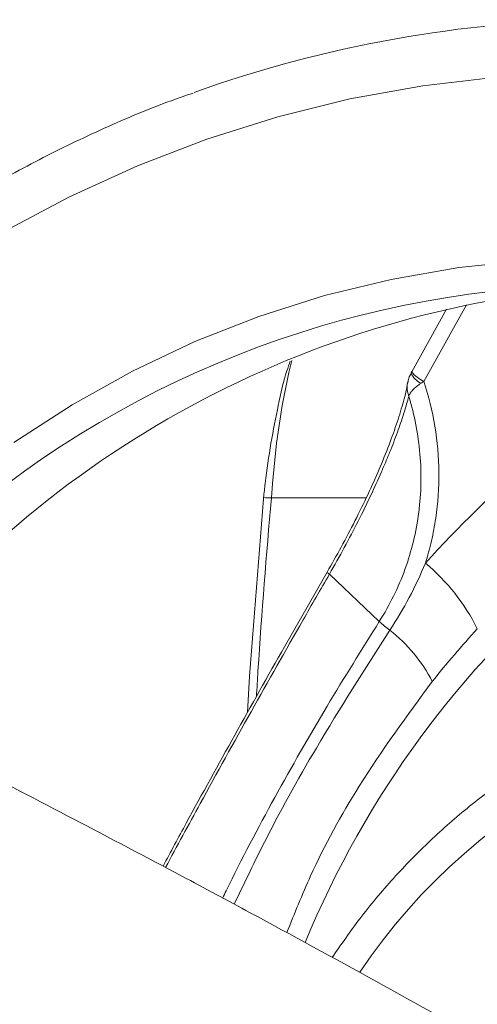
# Model space of a CAD drawing. Header units: millimetres. Extents: x -27 to 453, y 47 to 338.
# Tile 9 of 20: x 61 to 96, y 218 to 292. Entities that reach past the tile are written whole.
import ezdxf

# ---------------------------------------------------------------- set-up
doc = ezdxf.new("R2010")
doc.units = ezdxf.units.MM

msp = doc.modelspace()

# ---------------------------------------------------------------- linework, layer by layer
at = {"color": 7, "linetype": 'Continuous', "lineweight": 15}
for p, q in [((93.438, 270.125), (90.808, 265.408)), ((84.587, 250.119), (88.359, 246.548))]:
    msp.add_line(p, q, dxfattribs=at)
at = {"color": 8, "linetype": 'Continuous', "lineweight": 15}
for p, q in [((94.951, 270.454), (91.73, 264.678)), ((80.205, 255.888), (87.373, 255.888))]:
    msp.add_line(p, q, dxfattribs=at)
at = {"color": 7, "linetype": 'Continuous', "lineweight": 15, "flags": 128}
for points in [[(59.971, 275.976), (64.951, 278.632), (70.076, 280.972), (75.328, 282.987), (80.688, 284.67), (86.137, 286.016), (91.654, 287.018), (97.219, 287.673), (102.813, 287.979), (108.414, 287.936), (114.003, 287.542), (119.558, 286.799), (125.06, 285.711), (130.488, 284.28), (135.823, 282.513), (141.045, 280.416), (146.136, 277.996)], [(60.743, 260.07), (65.138, 262.915), (69.703, 265.457), (74.419, 267.683), (79.265, 269.586), (84.221, 271.157), (89.266, 272.388), (94.377, 273.275), (99.534, 273.815), (104.714, 274.004), (109.895, 273.842), (115.054, 273.329), (120.17, 272.468), (125.221, 271.263), (130.184, 269.718), (135.04, 267.84), (139.766, 265.638), (144.344, 263.121), (148.752, 260.298)]]:
    msp.add_lwpolyline(points, dxfattribs=at)
at = {"color": 8, "linetype": 'Continuous', "lineweight": 15, "flags": 128}
for points in [[(81.756, 266.257), (81.526, 265.358), (81.009, 262.859), (80.598, 260.022), (80.286, 256.964), (80.205, 255.888), (80.205, 255.888), (80.205, 255.888)], [(78.403, 239.673), (78.561, 242.422), (79.603, 255.807), (79.603, 255.807), (79.603, 255.807)]]:
    msp.add_lwpolyline(points, dxfattribs=at)
at = {"color": 7, "linetype": 'Continuous', "lineweight": 15}
for centre, radius, start, end in [((105.946, 198.493), 93.509, 71.45985, 109.74325), ((110.433, 195.738), 76.277, 92.00868, 140.3456), ((105.417, 196.612), 75.358, 51.16575, 132.12539), ((154.683, 194.241), 84.642, 130.42477, 137.93774), ((80.059, 265.037), 9.15, 267.20902, 270.91465), ((81.858, 239.007), 15.565, 26.67925, 50.08969), ((92.272, 250.416), 5.502, 224.66262, 235.47887), ((81.838, 236.538), 11.868, 27.49641, 51.94144)]:
    msp.add_arc(centre, radius, start, end, dxfattribs=at)
at = {"color": 8, "linetype": 'Continuous', "lineweight": 15}
for centre, radius, start, end in [((150.653, 194.27), 73.454, 102.45488, 157.57926), ((92.075, 265.866), 1.431, 202.79264, 247.2599), ((92.788, 266.959), 2.515, 218.07835, 245.12487), ((84.768, 250.476), 0.4, 210.3676, 243.08649), ((125.302, 194.164), 46.328, 87.30066, 146.04029)]:
    msp.add_arc(centre, radius, start, end, dxfattribs=at)
at = {"color": 7, "linetype": 'Continuous', "lineweight": 15}
for points, knots in [([(74.285, 286.459), (73.73, 286.27), (71.453, 285.496), (67.559, 283.834), (62.623, 281.476), (57.831, 278.814), (53.189, 275.884), (48.714, 272.686), (44.419, 269.235), (40.319, 265.539), (36.426, 261.61), (32.753, 257.462), (29.311, 253.106), (26.111, 248.557), (23.163, 243.83), (20.476, 238.938), (18.06, 233.898), (15.921, 228.725), (14.067, 223.436), (12.504, 218.048), (11.236, 212.577), (10.267, 207.041), (9.601, 201.457), (9.239, 195.843), (9.183, 190.217), (9.433, 184.596), (9.989, 178.999), (10.848, 173.443), (12.007, 167.945), (13.464, 162.523), (15.213, 157.195), (17.25, 151.977), (19.566, 146.885), (22.156, 141.937), (25.011, 137.146), (28.122, 132.529), (31.479, 128.101), (35.071, 123.874), (38.888, 119.863), (42.916, 116.08), (47.144, 112.538), (51.557, 109.246), (56.142, 106.218), (60.884, 103.457), (65.771, 100.988), (70.234, 99.003), (73.107, 97.972), (74.267, 97.556)], [0, 0, 0, 0, 0.0073145, 0.0300168, 0.0527209, 0.0754269, 0.0981351, 0.1208457, 0.1435587, 0.1662742, 0.1889923, 0.2117129, 0.234436, 0.2571616, 0.2798895, 0.3026196, 0.3253519, 0.3480861, 0.3708221, 0.3935597, 0.4162988, 0.439039, 0.4617803, 0.4845223, 0.507265, 0.530008, 0.5527511, 0.5754941, 0.5982367, 0.6209788, 0.6437201, 0.6664604, 0.6891994, 0.711937, 0.7346729, 0.757407, 0.7801391, 0.802869, 0.8255966, 0.8483217, 0.8710443, 0.8937643, 0.9164817, 0.9391965, 0.9619087, 0.9846185, 1, 1, 1, 1]), ([(90.771, 265.303), (90.716, 265.208), (90.595, 265.002), (90.557, 264.768), (90.537, 264.642)], [0, 0, 0, 0, 0.458057, 1, 1, 1, 1]), ([(90.825, 265.438), (90.809, 265.411), (90.785, 265.368), (90.764, 265.326), (90.756, 265.31)], [0, 0, 0, 0, 0.637717, 1, 1, 1, 1]), ([(90.51, 264.608), (90.506, 264.585), (90.447, 264.188), (90.199, 263.2), (89.741, 261.655), (89.125, 259.924), (88.379, 258.082), (87.514, 256.15), (86.548, 254.171), (85.516, 252.201), (84.778, 250.902), (84.421, 250.275)], [0, 0, 0, 0, 0.008622, 0.143614, 0.276747, 0.406334, 0.532358, 0.654225, 0.773979, 0.890716, 1, 1, 1, 1]), ([(91.521, 264.546), (91.392, 264.463), (91.276, 264.378), (91.064, 264.206), (90.969, 264.118), (90.808, 263.946), (90.742, 263.862), (90.639, 263.698), (90.602, 263.618), (90.582, 263.544)], [0, 0, 0, 0, 0.25, 0.25, 0.5, 0.5, 0.75, 0.75, 1, 1, 1, 1]), ([(91.73, 264.678), (92.093, 263.567), (92.369, 262.438), (92.746, 260.141), (92.847, 258.966), (92.867, 256.645), (92.788, 255.492), (92.535, 253.772), (92.428, 253.201), (92.169, 252.063), (92.016, 251.498), (91.844, 250.945)], [0, 0, 0, 0, 0.25, 0.25, 0.5, 0.5, 0.75, 0.75, 0.875, 0.875, 1, 1, 1, 1]), ([(90.582, 263.544), (90.487, 263.177), (90.375, 262.783), (90.111, 261.937), (89.959, 261.486), (89.619, 260.536), (89.429, 260.036), (89.112, 259.243), (89.001, 258.971), (88.768, 258.414), (88.645, 258.128), (88.01, 256.678), (87.428, 255.446), (86.427, 253.475), (86.078, 252.811), (85.354, 251.473), (84.977, 250.799), (84.587, 250.119)], [0, 0, 0, 0, 0.125, 0.125, 0.25, 0.25, 0.375, 0.375, 0.4375, 0.4375, 0.5, 0.5, 0.75, 0.75, 0.875, 0.875, 1, 1, 1, 1]), ([(88.359, 246.548), (89.154, 247.792), (89.798, 249.104), (90.547, 251.171), (90.761, 251.877), (91.111, 253.324), (91.246, 254.052), (91.529, 256.242), (91.561, 257.713), (91.368, 259.935), (91.264, 260.671), (90.98, 262.121), (90.8, 262.837), (90.582, 263.544)], [0, 0, 0, 0, 0.25, 0.25, 0.375, 0.375, 0.5, 0.5, 0.75, 0.75, 0.875, 0.875, 1, 1, 1, 1]), ([(79.603, 255.807), (79.603, 255.807), (79.603, 255.807), (79.603, 255.807), (79.607, 255.837), (79.61, 255.868), (79.614, 255.898)], [-0.00000005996, -0.00000005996, -0.00000005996, -0.00000005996, 0, 0, 0, 0.00009582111, 0.00009582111, 0.00009582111, 0.00009582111]), ([(89.154, 245.883), (89.683, 246.678), (90.171, 247.498), (91.067, 249.189), (91.475, 250.058), (91.844, 250.945)], [0, 0, 0, 0, 0.5, 0.5, 1, 1, 1, 1]), ([(84.427, 250.273), (83.346, 248.396), (80.986, 244.295), (77.437, 237.97), (74.375, 232.439), (72.6, 229.145), (72.015, 228.061)], [0, 0, 0, 0, 0.253677, 0.554012, 0.8531259, 1, 1, 1, 1]), ([(95.765, 245.995), (95.178, 245.345), (94.6, 244.693), (93.466, 243.372), (92.91, 242.702), (92.365, 242.017)], [0, 0, 0, 0, 0.5, 0.5, 1, 1, 1, 1]), ([(101.242, 212.015), (100.848, 212.239), (100.454, 212.463), (99.211, 213.166), (92.125, 217.167), (84.929, 221.132), (76.881, 225.47), (69.698, 229.319), (62.56, 233.046), (56.379, 236.209), (53.253, 237.803), (50.16, 239.361), (47.92, 240.479)], [0.2360471, 0.2360471, 0.2360471, 0.2360471, 0.25, 0.25, 0.28, 0.5, 0.5, 0.56, 0.75, 0.75, 0.78, 0.8615649, 0.8615649, 0.8615649, 0.8615649]), ([(104.204, 238.347), (103.357, 237.92), (101.34, 236.905), (98.321, 234.975), (95.147, 232.623), (92.164, 230.013), (89.393, 227.167), (86.911, 224.226), (85.48, 222.145), (84.804, 221.161)], [0, 0, 0, 0, 0.1092, 0.260171, 0.411172, 0.562205, 0.713272, 0.864372, 1, 1, 1, 1]), ([(41.777, 220.448), (42.791, 219.938), (46.728, 217.956), (53.722, 214.328), (62.713, 209.588), (71.754, 204.71), (80.779, 199.747), (86.741, 196.382), (89.717, 194.703)], [0, 0, 0, 0, 0.064777, 0.251394, 0.43865, 0.626121, 0.813379, 1, 1, 1, 1])]:
    msp.add_open_spline(points, degree=3, knots=knots, dxfattribs=at)
at = {"color": 8, "linetype": 'Continuous', "lineweight": 15}
for points, knots in [([(79.614, 255.898), (79.654, 256.258), (79.814, 257.67), (80.148, 260.06), (80.737, 262.916), (81.16, 264.948), (81.544, 265.966), (81.634, 266.205)], [0, 0, 0, 0, 0.092241, 0.361825, 0.636318, 0.914705, 1, 1, 1, 1]), ([(90.522, 264.646), (90.521, 264.644), (90.428, 264.42), (90.473, 264.027), (90.543, 263.668), (90.581, 263.547), (90.582, 263.544)], [0, 0, 0, 0, 0.007363, 0.662178, 0.991914, 1, 1, 1, 1]), ([(80.205, 255.888), (79.835, 251.563), (79.41, 246.608), (79.114, 241.517), (79.076, 240.87)], [0, 0, 0, 0, 0.873031, 1, 1, 1, 1]), ([(84.587, 250.119), (83.923, 248.966), (80.602, 243.196), (76.444, 235.789), (73.075, 229.569), (72.204, 227.96)], [0, 0, 0, 0, 0.15624, 0.781732, 1, 1, 1, 1]), ([(76.512, 225.651), (76.603, 225.836), (79.037, 230.776), (82.911, 237.804), (87.032, 244.419), (88.359, 246.548)], [0, 0, 0, 0, 0.025829, 0.686326, 1, 1, 1, 1]), ([(77.392, 225.179), (78.105, 226.67), (80.027, 230.688), (83.878, 237.65), (87.268, 242.94), (89.154, 245.883)], [0, 0, 0, 0, 0.207577, 0.559157, 1, 1, 1, 1]), ([(92.365, 242.017), (90.458, 239.425), (87.04, 234.781), (83.489, 228.31), (81.952, 224.479), (81.376, 223.042)], [0, 0, 0, 0, 0.441064, 0.790252, 1, 1, 1, 1])]:
    msp.add_open_spline(points, degree=3, knots=knots, dxfattribs=at)
at = {"color": 7, "linetype": 'Continuous', "lineweight": 15}
msp.add_open_spline([(91.73, 264.678), (91.659, 264.633), (91.589, 264.589), (91.521, 264.546)], degree=3, dxfattribs=at)

doc.saveas('drawing.dxf')
